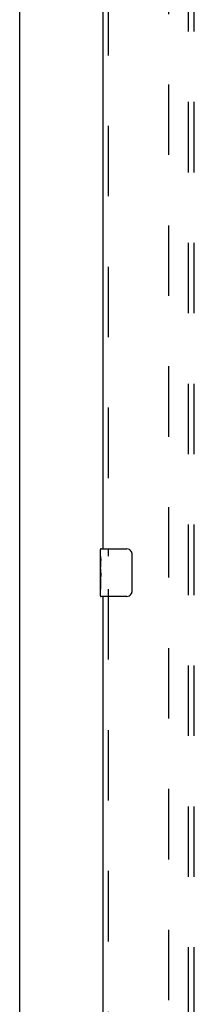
# Model space of a CAD drawing. Header units: inches. Extents: x 0 to 268, y 0 to 174.
# Tile 12 of 30: x 52.3 to 55.96, y 89.56 to 110.18. Entities that reach past the tile are written whole.
import ezdxf

# ---------------------------------------------------------------- set-up
doc = ezdxf.new("R2010")
doc.units = ezdxf.units.IN
doc.header["$LTSCALE"] = 14.749625
doc.header["$MEASUREMENT"] = 0
doc.linetypes.add('HIDDEN', pattern=[0.2, 0.1, -0.1])
doc.layers.get('0').update_dxf_attribs({"linetype": 'CONTINUOUS'})
for name, color, linetype in [('DEFAULT_2', 8, 'HIDDEN'), ('LEFTHAND_DOOR_ASSEMBLY', 7, 'CONTINUOUS'), ('SUBPANEL', 7, 'CONTINUOUS')]:
    doc.layers.add(name, color=color, linetype=linetype)

msp = doc.modelspace()

# ---------------------------------------------------------------- linework, layer by layer
at = {"color": 3, "linetype": 'Continuous'}
msp.add_line((52.299, 47.953), (52.299, 127.745), dxfattribs=at)
at = {"layer": 'DEFAULT_2', "color": 8, "linetype": 'HIDDEN'}
msp.add_line((55.424, 51.297), (55.424, 124.401), dxfattribs=at)
at = {"layer": 'LEFTHAND_DOOR_ASSEMBLY', "color": 3, "linetype": 'Continuous'}
for p, q in [((54.049, 99.099), (54.049, 119.599)), ((54.049, 77.599), (54.049, 98.099))]:
    msp.add_line(p, q, dxfattribs=at)
at = {"layer": 'LEFTHAND_DOOR_ASSEMBLY', "color": 8, "linetype": 'HIDDEN'}
for p, q in [((54.153, 119.754), (54.153, 98.944)), ((54.153, 98.254), (54.153, 77.444))]:
    msp.add_line(p, q, dxfattribs=at)
at = {"layer": 'LEFTHAND_DOOR_ASSEMBLY', "color": 7, "linetype": 'Continuous'}
for p, q in [((53.989, 98.939), (53.989, 99.084)), ((54.004, 99.099), (54.544, 99.099)), ((54.644, 98.999), (54.644, 98.199)), ((53.989, 98.681), (53.989, 98.938)), ((53.995, 98.882), (53.989, 98.882)), ((53.996, 98.715), (53.996, 98.851)), ((53.989, 98.715), (53.996, 98.715)), ((53.989, 98.114), (53.989, 98.678)), ((53.991, 98.652), (53.989, 98.652)), ((53.989, 98.52), (53.995, 98.52)), ((53.989, 98.484), (53.996, 98.484)), ((53.989, 98.421), (53.996, 98.421)), ((53.996, 98.254), (53.996, 98.484)), ((53.989, 98.254), (53.996, 98.254)), ((54.544, 98.099), (54.004, 98.099))]:
    msp.add_line(p, q, dxfattribs=at)
for points in [[(54.638, 99.036), (54.64, 99.03), (54.641, 99.024), (54.643, 99.018), (54.643, 99.012), (54.644, 99.006), (54.644, 98.999)], [(53.989, 98.939), (53.989, 98.935), (53.99, 98.93), (53.99, 98.925), (53.992, 98.912)], [(53.992, 98.912), (53.993, 98.904), (53.994, 98.896), (53.995, 98.888)], [(53.995, 98.888), (53.995, 98.879), (53.996, 98.87), (53.996, 98.86), (53.996, 98.851)], [(53.989, 98.681), (53.989, 98.673), (53.99, 98.664), (53.991, 98.654)], [(53.991, 98.654), (53.994, 98.62), (53.994, 98.608), (53.995, 98.596), (53.996, 98.583), (53.996, 98.57), (53.996, 98.557), (53.996, 98.545), (53.996, 98.532), (53.995, 98.519), (53.994, 98.507), (53.994, 98.495)], [(54.644, 98.199), (54.644, 98.193), (54.643, 98.187), (54.643, 98.181), (54.641, 98.175), (54.64, 98.169), (54.638, 98.163)]]:
    msp.add_lwpolyline(points, dxfattribs=at)
for centre, radius, start, end in [((54.004, 99.084), 0.015, 90, 180), ((54.544, 98.999), 0.1, 21.1999, 90), ((54.544, 98.199), 0.1, 270, 338.7946), ((54.004, 98.114), 0.015, 180, 270)]:
    msp.add_arc(centre, radius, start, end, dxfattribs=at)
msp.add_ellipse((54.252, 98.515), major_axis=(0.263, 0), ratio=0.432808, start_param=-3.141593, end_param=-2.961605, dxfattribs=at)
at = {"layer": 'SUBPANEL', "color": 8, "linetype": 'HIDDEN'}
for p, q in [((55.831, 53.881), (55.831, 121.818)), ((55.956, 53.881), (55.956, 121.818))]:
    msp.add_line(p, q, dxfattribs=at)

doc.saveas('drawing.dxf')
